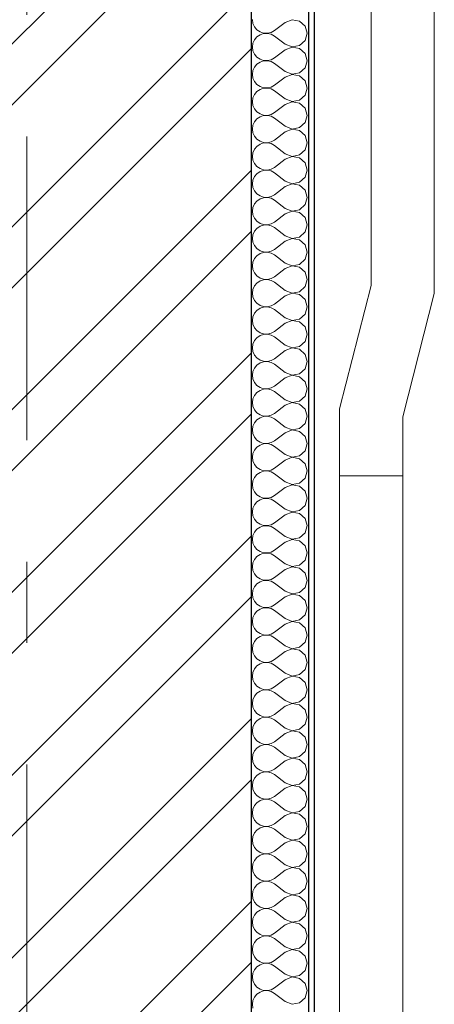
# Model space of a CAD drawing. Header units: millimetres. Extents: x -28821 to 130709, y -7627 to 10914.
# Tile 102 of 111: x 116243 to 116964, y 6189 to 7903. Entities that reach past the tile are written whole.
import ezdxf
from ezdxf.enums import TextEntityAlignment as Align

# ---------------------------------------------------------------- set-up
doc = ezdxf.new("R2010")
doc.units = ezdxf.units.MM
doc.header["$MEASUREMENT"] = 0
doc.set_wipeout_variables(frame=1)
doc.linetypes.add('Wipeout_Contour', pattern=[1000, 0, -1000])
doc.linetypes.add('Штрих-Штриховая', pattern=[1093.611073, 529.166651, -211.666656, 141.111112, -211.666656])
for name, color, linetype in [('Конструктив - Стены Несущие', 7, 'Continuous'), ('Новый_1 ВОДОСТОК', 7, 'Continuous'), ('Элемент Модели - Оси', 7, 'Continuous')]:
    doc.layers.add(name, color=color, linetype=linetype)
for name, color, linetype, lineweight in [('Конструктив - Стены Несущие_Ном._пера__101', 253, 'Continuous', 5), ('Конструктив - Стены Несущие_Ном._пера__21', 7, 'Continuous', 30), ('Новый_1 ВОДОСТОК_Ном._пера__141', 7, 'Continuous', 20), ('Элемент Модели - Оси_Ном._пера__1', 7, 'Continuous', 15), ('Элемент Модели - Оси_Ном._пера__2', 8, 'Continuous', 15)]:
    doc.layers.add(name, color=color, linetype=linetype, lineweight=lineweight)
doc.styles.add('СГЕНЕРИР_СТИЛЬ_1', font='arial.ttf')

# ---------------------------------------------------------------- blocks, each defined once
blk = doc.blocks.new('Элемент Разреза_553_3', base_point=(90931, -2906.4))
at = {"layer": 'Новый_1 ВОДОСТОК_Ном._пера__141', "color": 7, "linetype": 'Continuous', "lineweight": 20}
for p, q in [((116854.1, 8023.6), (116854.1, 7440.3)), ((116964.1, 8023.6), (116964.1, 7426.5)), ((116854.1, 7440.3), (116799.1, 7225.7)), ((116964.1, 7426.5), (116909.1, 7211.9)), ((116799.1, 7225.7), (116799.1, 7108.8)), ((116909.1, 7211.9), (116909.1, 7108.8)), ((116799.1, 7108.8), (116799.1, -2606.7)), ((116799.1, 7108.8), (116803.3, 7108.8)), ((116803.3, 7108.8), (116815.2, 7108.8)), ((116815.2, 7108.8), (116833.1, 7108.8)), ((116833.1, 7108.8), (116854.1, 7108.8)), ((116854.1, 7108.8), (116875.2, 7108.8)), ((116875.2, 7108.8), (116893, 7108.8)), ((116893, 7108.8), (116904.9, 7108.8)), ((116904.9, 7108.8), (116909.1, 7108.8)), ((116909.1, 7108.8), (116909.1, 5523.3))]:
    blk.add_line(p, q, dxfattribs=at)
blk = doc.blocks.new('*X661', base_point=(90931, -2906.4))
at = {"layer": 'Конструктив - Стены Несущие_Ном._пера__101', "color": 253, "linetype": 'Continuous', "lineweight": 5}
for p, q in [((116647.7, 7903.2), (116648.6, 7896.7)), ((116717, 7903.1), (116704.8, 7898.4)), ((116729.8, 7900.7), (116717, 7903.1)), ((116648.6, 7896.7), (116651.3, 7890.6)), ((116651.3, 7890.6), (116655.5, 7885.6)), ((116704.8, 7898.4), (116685.8, 7884.1)), ((116739.4, 7891.9), (116729.8, 7900.7)), ((116742.9, 7879.4), (116739.4, 7891.9)), ((116655.5, 7873.1), (116651.3, 7868.1)), ((116655.5, 7885.6), (116660.9, 7881.9)), ((116660.9, 7876.8), (116655.5, 7873.1)), ((116660.9, 7881.9), (116667.1, 7879.8)), ((116667.1, 7878.9), (116660.9, 7876.8)), ((116667.1, 7879.8), (116673.7, 7879.5)), ((116673.7, 7879.3), (116667.1, 7878.9)), ((116673.7, 7879.5), (116680, 7880.9)), ((116680, 7877.8), (116673.7, 7879.3)), ((116680, 7880.9), (116685.8, 7884.1)), ((116685.8, 7874.6), (116680, 7877.8)), ((116704.8, 7860.3), (116685.8, 7874.6)), ((116739.4, 7866.8), (116742.9, 7879.4)), ((116648.6, 7862.1), (116647.7, 7855.5)), ((116647.7, 7855.5), (116648.6, 7849)), ((116651.3, 7868.1), (116648.6, 7862.1)), ((116704.8, 7860.3), (116717, 7855.6)), ((116717, 7855.5), (116704.8, 7850.8)), ((116717, 7855.6), (116729.8, 7858.1)), ((116729.8, 7853), (116717, 7855.5)), ((116729.8, 7858.1), (116739.4, 7866.8)), ((116739.4, 7844.3), (116729.8, 7853)), ((116648.6, 7849), (116651.3, 7843)), ((116651.3, 7843), (116655.5, 7838)), ((116655.5, 7838), (116660.9, 7834.3)), ((116680, 7833.3), (116685.8, 7836.5)), ((116704.8, 7850.8), (116685.8, 7836.5)), ((116742.9, 7831.7), (116739.4, 7844.3)), ((116651.3, 7820.4), (116648.6, 7814.4)), ((116655.5, 7825.5), (116651.3, 7820.4)), ((116660.9, 7829.2), (116655.5, 7825.5)), ((116660.9, 7834.3), (116667.1, 7832.2)), ((116667.1, 7831.3), (116660.9, 7829.2)), ((116667.1, 7832.2), (116673.7, 7831.8)), ((116673.7, 7831.6), (116667.1, 7831.3)), ((116673.7, 7831.8), (116680, 7833.3)), ((116680, 7830.2), (116673.7, 7831.6)), ((116685.8, 7827), (116680, 7830.2)), ((116704.8, 7812.7), (116685.8, 7827)), ((116729.8, 7810.4), (116739.4, 7819.2)), ((116739.4, 7819.2), (116742.9, 7831.7)), ((116648.6, 7814.4), (116647.7, 7807.9)), ((116647.7, 7807.9), (116648.6, 7801.4)), ((116648.6, 7801.4), (116651.3, 7795.4)), ((116704.8, 7803.2), (116685.8, 7788.9)), ((116704.8, 7812.7), (116717, 7808)), ((116717, 7807.8), (116704.8, 7803.2)), ((116717, 7808), (116729.8, 7810.4)), ((116729.8, 7805.4), (116717, 7807.8)), ((116739.4, 7796.6), (116729.8, 7805.4)), ((116651.3, 7795.4), (116655.5, 7790.4)), ((116655.5, 7790.4), (116660.9, 7786.6)), ((116660.9, 7786.6), (116667.1, 7784.5)), ((116667.1, 7783.7), (116660.9, 7781.6)), ((116667.1, 7784.5), (116673.7, 7784.2)), ((116673.7, 7784), (116667.1, 7783.7)), ((116673.7, 7784.2), (116680, 7785.7)), ((116680, 7782.5), (116673.7, 7784)), ((116680, 7785.7), (116685.8, 7788.9)), ((116742.9, 7784.1), (116739.4, 7796.6)), ((116739.4, 7771.6), (116742.9, 7784.1)), ((116648.6, 7766.8), (116647.7, 7760.3)), ((116651.3, 7772.8), (116648.6, 7766.8)), ((116655.5, 7777.9), (116651.3, 7772.8)), ((116660.9, 7781.6), (116655.5, 7777.9)), ((116685.8, 7779.4), (116680, 7782.5)), ((116704.8, 7765.1), (116685.8, 7779.4)), ((116729.8, 7762.8), (116739.4, 7771.6)), ((116647.7, 7760.3), (116648.6, 7753.8)), ((116648.6, 7753.8), (116651.3, 7747.8)), ((116704.8, 7755.5), (116685.8, 7741.3)), ((116704.8, 7765.1), (116717, 7760.4)), ((116717, 7760.2), (116704.8, 7755.5)), ((116717, 7760.4), (116729.8, 7762.8)), ((116729.8, 7757.8), (116717, 7760.2)), ((116739.4, 7749), (116729.8, 7757.8)), ((116742.9, 7736.5), (116739.4, 7749)), ((116651.3, 7747.8), (116655.5, 7742.7)), ((116655.5, 7742.7), (116660.9, 7739)), ((116660.9, 7734), (116655.5, 7730.3)), ((116660.9, 7739), (116667.1, 7736.9)), ((116667.1, 7736.1), (116660.9, 7734)), ((116667.1, 7736.9), (116673.7, 7736.6)), ((116673.7, 7736.4), (116667.1, 7736.1)), ((116673.7, 7736.6), (116680, 7738.1)), ((116680, 7734.9), (116673.7, 7736.4)), ((116680, 7738.1), (116685.8, 7741.3)), ((116685.8, 7731.7), (116680, 7734.9)), ((116704.8, 7717.5), (116685.8, 7731.7)), ((116739.4, 7724), (116742.9, 7736.5)), ((116648.6, 7719.2), (116647.7, 7712.7)), ((116651.3, 7725.2), (116648.6, 7719.2)), ((116655.5, 7730.3), (116651.3, 7725.2)), ((116704.8, 7717.5), (116717, 7712.8)), ((116717, 7712.8), (116729.8, 7715.2)), ((116729.8, 7715.2), (116739.4, 7724)), ((116647.7, 7712.7), (116648.6, 7706.2)), ((116648.6, 7706.2), (116651.3, 7700.2)), ((116651.3, 7700.2), (116655.5, 7695.1)), ((116704.8, 7707.9), (116685.8, 7693.6)), ((116717, 7712.6), (116704.8, 7707.9)), ((116729.8, 7710.2), (116717, 7712.6)), ((116739.4, 7701.4), (116729.8, 7710.2)), ((116742.9, 7688.9), (116739.4, 7701.4)), ((116655.5, 7682.6), (116651.3, 7677.6)), ((116655.5, 7695.1), (116660.9, 7691.4)), ((116660.9, 7686.4), (116655.5, 7682.6)), ((116660.9, 7691.4), (116667.1, 7689.3)), ((116667.1, 7688.5), (116660.9, 7686.4)), ((116667.1, 7689.3), (116673.7, 7689)), ((116673.7, 7688.8), (116667.1, 7688.5)), ((116673.7, 7689), (116680, 7690.5)), ((116680, 7687.3), (116673.7, 7688.8)), ((116680, 7690.5), (116685.8, 7693.6)), ((116685.8, 7684.1), (116680, 7687.3)), ((116704.8, 7669.8), (116685.8, 7684.1)), ((116739.4, 7676.4), (116742.9, 7688.9)), ((116648.6, 7671.6), (116647.7, 7665.1)), ((116647.7, 7665.1), (116648.6, 7658.6)), ((116651.3, 7677.6), (116648.6, 7671.6)), ((116704.8, 7669.8), (116717, 7665.2)), ((116717, 7665), (116704.8, 7660.3)), ((116717, 7665.2), (116729.8, 7667.6)), ((116729.8, 7662.6), (116717, 7665)), ((116729.8, 7667.6), (116739.4, 7676.4)), ((116648.6, 7658.6), (116651.3, 7652.6)), ((116651.3, 7652.6), (116655.5, 7647.5)), ((116655.5, 7647.5), (116660.9, 7643.8)), ((116680, 7642.8), (116685.8, 7646)), ((116704.8, 7660.3), (116685.8, 7646)), ((116739.4, 7653.8), (116729.8, 7662.6)), ((116742.9, 7641.3), (116739.4, 7653.8)), ((116651.3, 7630), (116648.6, 7624)), ((116655.5, 7635), (116651.3, 7630)), ((116660.9, 7638.7), (116655.5, 7635)), ((116660.9, 7643.8), (116667.1, 7641.7)), ((116667.1, 7640.8), (116660.9, 7638.7)), ((116667.1, 7641.7), (116673.7, 7641.4)), ((116673.7, 7641.2), (116667.1, 7640.8)), ((116673.7, 7641.4), (116680, 7642.8)), ((116680, 7639.7), (116673.7, 7641.2)), ((116685.8, 7636.5), (116680, 7639.7)), ((116704.8, 7622.2), (116685.8, 7636.5)), ((116729.8, 7620), (116739.4, 7628.7)), ((116739.4, 7628.7), (116742.9, 7641.3)), ((116648.6, 7624), (116647.7, 7617.5)), ((116647.7, 7617.5), (116648.6, 7610.9)), ((116704.8, 7612.7), (116685.8, 7598.4)), ((116704.8, 7622.2), (116717, 7617.5)), ((116717, 7617.4), (116704.8, 7612.7)), ((116717, 7617.5), (116729.8, 7620)), ((116729.8, 7614.9), (116717, 7617.4)), ((116739.4, 7606.2), (116729.8, 7614.9)), ((116648.6, 7610.9), (116651.3, 7604.9)), ((116651.3, 7604.9), (116655.5, 7599.9)), ((116655.5, 7599.9), (116660.9, 7596.2)), ((116660.9, 7596.2), (116667.1, 7594.1)), ((116673.7, 7593.7), (116680, 7595.2)), ((116680, 7595.2), (116685.8, 7598.4)), ((116742.9, 7593.6), (116739.4, 7606.2)), ((116651.3, 7582.4), (116648.6, 7576.3)), ((116655.5, 7587.4), (116651.3, 7582.4)), ((116660.9, 7591.1), (116655.5, 7587.4)), ((116667.1, 7593.2), (116660.9, 7591.1)), ((116667.1, 7594.1), (116673.7, 7593.7)), ((116673.7, 7593.5), (116667.1, 7593.2)), ((116680, 7592.1), (116673.7, 7593.5)), ((116685.8, 7588.9), (116680, 7592.1)), ((116704.8, 7574.6), (116685.8, 7588.9)), ((116729.8, 7572.3), (116739.4, 7581.1)), ((116739.4, 7581.1), (116742.9, 7593.6)), ((116648.6, 7576.3), (116647.7, 7569.8)), ((116647.7, 7569.8), (116648.6, 7563.3)), ((116648.6, 7563.3), (116651.3, 7557.3)), ((116704.8, 7565.1), (116685.8, 7550.8)), ((116704.8, 7574.6), (116717, 7569.9)), ((116717, 7569.7), (116704.8, 7565.1)), ((116717, 7569.9), (116729.8, 7572.3)), ((116729.8, 7567.3), (116717, 7569.7)), ((116739.4, 7558.5), (116729.8, 7567.3)), ((116651.3, 7557.3), (116655.5, 7552.3)), ((116655.5, 7552.3), (116660.9, 7548.5)), ((116660.9, 7543.5), (116655.5, 7539.8)), ((116660.9, 7548.5), (116667.1, 7546.4)), ((116667.1, 7545.6), (116660.9, 7543.5)), ((116667.1, 7546.4), (116673.7, 7546.1)), ((116673.7, 7545.9), (116667.1, 7545.6)), ((116673.7, 7546.1), (116680, 7547.6)), ((116680, 7544.4), (116673.7, 7545.9)), ((116680, 7547.6), (116685.8, 7550.8)), ((116685.8, 7541.3), (116680, 7544.4)), ((116742.9, 7546), (116739.4, 7558.5)), ((116739.4, 7533.5), (116742.9, 7546)), ((116648.6, 7528.7), (116647.7, 7522.2)), ((116651.3, 7534.7), (116648.6, 7528.7)), ((116655.5, 7539.8), (116651.3, 7534.7)), ((116704.8, 7527), (116685.8, 7541.3)), ((116704.8, 7527), (116717, 7522.3)), ((116729.8, 7524.7), (116739.4, 7533.5)), ((116647.7, 7522.2), (116648.6, 7515.7)), ((116648.6, 7515.7), (116651.3, 7509.7)), ((116651.3, 7509.7), (116655.5, 7504.6)), ((116704.8, 7517.5), (116685.8, 7503.2)), ((116717, 7522.1), (116704.8, 7517.5)), ((116717, 7522.3), (116729.8, 7524.7)), ((116729.8, 7519.7), (116717, 7522.1)), ((116739.4, 7510.9), (116729.8, 7519.7)), ((116742.9, 7498.4), (116739.4, 7510.9)), ((116655.5, 7492.2), (116651.3, 7487.1)), ((116655.5, 7504.6), (116660.9, 7500.9)), ((116660.9, 7495.9), (116655.5, 7492.2)), ((116660.9, 7500.9), (116667.1, 7498.8)), ((116667.1, 7498), (116660.9, 7495.9)), ((116667.1, 7498.8), (116673.7, 7498.5)), ((116673.7, 7498.3), (116667.1, 7498)), ((116673.7, 7498.5), (116680, 7500)), ((116680, 7496.8), (116673.7, 7498.3)), ((116680, 7500), (116685.8, 7503.2)), ((116685.8, 7493.6), (116680, 7496.8)), ((116704.8, 7479.4), (116685.8, 7493.6)), ((116739.4, 7485.9), (116742.9, 7498.4)), ((116648.6, 7481.1), (116647.7, 7474.6)), ((116647.7, 7474.6), (116648.6, 7468.1)), ((116651.3, 7487.1), (116648.6, 7481.1)), ((116704.8, 7479.4), (116717, 7474.7)), ((116717, 7474.5), (116704.8, 7469.8)), ((116717, 7474.7), (116729.8, 7477.1)), ((116729.8, 7472.1), (116717, 7474.5)), ((116729.8, 7477.1), (116739.4, 7485.9)), ((116648.6, 7468.1), (116651.3, 7462.1)), ((116651.3, 7462.1), (116655.5, 7457)), ((116704.8, 7469.8), (116685.8, 7455.5)), ((116739.4, 7463.3), (116729.8, 7472.1)), ((116742.9, 7450.8), (116739.4, 7463.3)), ((116655.5, 7444.6), (116651.3, 7439.5)), ((116655.5, 7457), (116660.9, 7453.3)), ((116660.9, 7448.3), (116655.5, 7444.6)), ((116660.9, 7453.3), (116667.1, 7451.2)), ((116667.1, 7450.4), (116660.9, 7448.3)), ((116667.1, 7451.2), (116673.7, 7450.9)), ((116673.7, 7450.7), (116667.1, 7450.4)), ((116673.7, 7450.9), (116680, 7452.4)), ((116680, 7449.2), (116673.7, 7450.7)), ((116680, 7452.4), (116685.8, 7455.5)), ((116685.8, 7446), (116680, 7449.2)), ((116704.8, 7431.7), (116685.8, 7446)), ((116739.4, 7438.3), (116742.9, 7450.8)), ((116648.6, 7433.5), (116647.7, 7427)), ((116647.7, 7427), (116648.6, 7420.5)), ((116651.3, 7439.5), (116648.6, 7433.5)), ((116704.8, 7431.7), (116717, 7427.1)), ((116717, 7426.9), (116704.8, 7422.2)), ((116717, 7427.1), (116729.8, 7429.5)), ((116729.8, 7424.5), (116717, 7426.9)), ((116729.8, 7429.5), (116739.4, 7438.3)), ((116739.4, 7415.7), (116729.8, 7424.5)), ((116648.6, 7420.5), (116651.3, 7414.5)), ((116651.3, 7414.5), (116655.5, 7409.4)), ((116655.5, 7409.4), (116660.9, 7405.7)), ((116680, 7404.8), (116685.8, 7407.9)), ((116704.8, 7422.2), (116685.8, 7407.9)), ((116742.9, 7403.2), (116739.4, 7415.7)), ((116651.3, 7391.9), (116648.6, 7385.9)), ((116655.5, 7396.9), (116651.3, 7391.9)), ((116660.9, 7400.7), (116655.5, 7396.9)), ((116660.9, 7405.7), (116667.1, 7403.6)), ((116667.1, 7402.8), (116660.9, 7400.7)), ((116667.1, 7403.6), (116673.7, 7403.3)), ((116673.7, 7403.1), (116667.1, 7402.8)), ((116673.7, 7403.3), (116680, 7404.8)), ((116680, 7401.6), (116673.7, 7403.1)), ((116685.8, 7398.4), (116680, 7401.6)), ((116704.8, 7384.1), (116685.8, 7398.4)), ((116729.8, 7381.9), (116739.4, 7390.6)), ((116739.4, 7390.6), (116742.9, 7403.2)), ((116648.6, 7385.9), (116647.7, 7379.4)), ((116647.7, 7379.4), (116648.6, 7372.9)), ((116648.6, 7372.9), (116651.3, 7366.8)), ((116704.8, 7374.6), (116685.8, 7360.3)), ((116704.8, 7384.1), (116717, 7379.5)), ((116717, 7379.3), (116704.8, 7374.6)), ((116717, 7379.5), (116729.8, 7381.9)), ((116729.8, 7376.8), (116717, 7379.3)), ((116739.4, 7368.1), (116729.8, 7376.8)), ((116651.3, 7366.8), (116655.5, 7361.8)), ((116655.5, 7361.8), (116660.9, 7358.1)), ((116660.9, 7358.1), (116667.1, 7356)), ((116667.1, 7355.1), (116660.9, 7353)), ((116667.1, 7356), (116673.7, 7355.6)), ((116673.7, 7355.5), (116667.1, 7355.1)), ((116673.7, 7355.6), (116680, 7357.1)), ((116680, 7354), (116673.7, 7355.5)), ((116680, 7357.1), (116685.8, 7360.3)), ((116742.9, 7355.5), (116739.4, 7368.1)), ((116739.4, 7343), (116742.9, 7355.5)), ((116648.6, 7338.2), (116647.7, 7331.7)), ((116651.3, 7344.3), (116648.6, 7338.2)), ((116655.5, 7349.3), (116651.3, 7344.3)), ((116660.9, 7353), (116655.5, 7349.3)), ((116685.8, 7350.8), (116680, 7354)), ((116704.8, 7336.5), (116685.8, 7350.8)), ((116729.8, 7334.3), (116739.4, 7343)), ((116647.7, 7331.7), (116648.6, 7325.2)), ((116648.6, 7325.2), (116651.3, 7319.2)), ((116704.8, 7327), (116685.8, 7312.7)), ((116704.8, 7336.5), (116717, 7331.8)), ((116717, 7331.6), (116704.8, 7327)), ((116717, 7331.8), (116729.8, 7334.3)), ((116729.8, 7329.2), (116717, 7331.6)), ((116739.4, 7320.4), (116729.8, 7329.2)), ((116742.9, 7307.9), (116739.4, 7320.4)), ((116651.3, 7319.2), (116655.5, 7314.2)), ((116655.5, 7314.2), (116660.9, 7310.4)), ((116660.9, 7305.4), (116655.5, 7301.7)), ((116660.9, 7310.4), (116667.1, 7308.3)), ((116667.1, 7307.5), (116660.9, 7305.4)), ((116667.1, 7308.3), (116673.7, 7308)), ((116673.7, 7307.8), (116667.1, 7307.5)), ((116673.7, 7308), (116680, 7309.5)), ((116680, 7306.3), (116673.7, 7307.8)), ((116680, 7309.5), (116685.8, 7312.7)), ((116685.8, 7303.2), (116680, 7306.3)), ((116704.8, 7288.9), (116685.8, 7303.2)), ((116739.4, 7295.4), (116742.9, 7307.9)), ((116648.6, 7290.6), (116647.7, 7284.1)), ((116651.3, 7296.6), (116648.6, 7290.6)), ((116655.5, 7301.7), (116651.3, 7296.6)), ((116704.8, 7288.9), (116717, 7284.2)), ((116717, 7284.2), (116729.8, 7286.6)), ((116729.8, 7286.6), (116739.4, 7295.4)), ((116647.7, 7284.1), (116648.6, 7277.6)), ((116648.6, 7277.6), (116651.3, 7271.6)), ((116651.3, 7271.6), (116655.5, 7266.5)), ((116704.8, 7279.4), (116685.8, 7265.1)), ((116717, 7284), (116704.8, 7279.4)), ((116729.8, 7281.6), (116717, 7284)), ((116739.4, 7272.8), (116729.8, 7281.6)), ((116742.9, 7260.3), (116739.4, 7272.8)), ((116655.5, 7254.1), (116651.3, 7249)), ((116655.5, 7266.5), (116660.9, 7262.8)), ((116660.9, 7257.8), (116655.5, 7254.1)), ((116660.9, 7262.8), (116667.1, 7260.7)), ((116667.1, 7259.9), (116660.9, 7257.8)), ((116667.1, 7260.7), (116673.7, 7260.4)), ((116673.7, 7260.2), (116667.1, 7259.9)), ((116673.7, 7260.4), (116680, 7261.9)), ((116680, 7258.7), (116673.7, 7260.2)), ((116680, 7261.9), (116685.8, 7265.1)), ((116685.8, 7255.5), (116680, 7258.7)), ((116704.8, 7241.3), (116685.8, 7255.5)), ((116739.4, 7247.8), (116742.9, 7260.3)), ((116648.6, 7243), (116647.7, 7236.5)), ((116647.7, 7236.5), (116648.6, 7230)), ((116651.3, 7249), (116648.6, 7243)), ((116704.8, 7241.3), (116717, 7236.6)), ((116717, 7236.4), (116704.8, 7231.7)), ((116717, 7236.6), (116729.8, 7239)), ((116729.8, 7234), (116717, 7236.4)), ((116729.8, 7239), (116739.4, 7247.8)), ((116648.6, 7230), (116651.3, 7224)), ((116651.3, 7224), (116655.5, 7218.9)), ((116655.5, 7218.9), (116660.9, 7215.2)), ((116680, 7214.3), (116685.8, 7217.5)), ((116704.8, 7231.7), (116685.8, 7217.5)), ((116739.4, 7225.2), (116729.8, 7234)), ((116742.9, 7212.7), (116739.4, 7225.2)), ((116651.3, 7201.4), (116648.6, 7195.4)), ((116655.5, 7206.5), (116651.3, 7201.4)), ((116660.9, 7210.2), (116655.5, 7206.5)), ((116660.9, 7215.2), (116667.1, 7213.1)), ((116667.1, 7212.3), (116660.9, 7210.2)), ((116667.1, 7213.1), (116673.7, 7212.8)), ((116673.7, 7212.6), (116667.1, 7212.3)), ((116673.7, 7212.8), (116680, 7214.3)), ((116680, 7211.1), (116673.7, 7212.6)), ((116685.8, 7207.9), (116680, 7211.1)), ((116704.8, 7193.6), (116685.8, 7207.9)), ((116729.8, 7191.4), (116739.4, 7200.2)), ((116739.4, 7200.2), (116742.9, 7212.7)), ((116648.6, 7195.4), (116647.7, 7188.9)), ((116647.7, 7188.9), (116648.6, 7182.4)), ((116704.8, 7184.1), (116685.8, 7169.8)), ((116704.8, 7193.6), (116717, 7189)), ((116717, 7188.8), (116704.8, 7184.1)), ((116717, 7189), (116729.8, 7191.4)), ((116729.8, 7186.4), (116717, 7188.8)), ((116739.4, 7177.6), (116729.8, 7186.4)), ((116648.6, 7182.4), (116651.3, 7176.4)), ((116651.3, 7176.4), (116655.5, 7171.3)), ((116655.5, 7171.3), (116660.9, 7167.6)), ((116660.9, 7167.6), (116667.1, 7165.5)), ((116673.7, 7165.2), (116680, 7166.7)), ((116680, 7166.7), (116685.8, 7169.8)), ((116742.9, 7165.1), (116739.4, 7177.6)), ((116651.3, 7153.8), (116648.6, 7147.8)), ((116655.5, 7158.8), (116651.3, 7153.8)), ((116660.9, 7162.6), (116655.5, 7158.8)), ((116667.1, 7164.7), (116660.9, 7162.6)), ((116667.1, 7165.5), (116673.7, 7165.2)), ((116673.7, 7165), (116667.1, 7164.7)), ((116680, 7163.5), (116673.7, 7165)), ((116685.8, 7160.3), (116680, 7163.5)), ((116704.8, 7146), (116685.8, 7160.3)), ((116729.8, 7143.8), (116739.4, 7152.6)), ((116739.4, 7152.6), (116742.9, 7165.1)), ((116648.6, 7147.8), (116647.7, 7141.3)), ((116647.7, 7141.3), (116648.6, 7134.8)), ((116648.6, 7134.8), (116651.3, 7128.7)), ((116704.8, 7136.5), (116685.8, 7122.2)), ((116704.8, 7146), (116717, 7141.4)), ((116717, 7141.2), (116704.8, 7136.5)), ((116717, 7141.4), (116729.8, 7143.8)), ((116729.8, 7138.7), (116717, 7141.2)), ((116739.4, 7130), (116729.8, 7138.7)), ((116651.3, 7128.7), (116655.5, 7123.7)), ((116655.5, 7123.7), (116660.9, 7120)), ((116660.9, 7114.9), (116655.5, 7111.2)), ((116660.9, 7120), (116667.1, 7117.9)), ((116667.1, 7117), (116660.9, 7114.9)), ((116667.1, 7117.9), (116673.7, 7117.5)), ((116673.7, 7117.4), (116667.1, 7117)), ((116673.7, 7117.5), (116680, 7119)), ((116680, 7115.9), (116673.7, 7117.4)), ((116680, 7119), (116685.8, 7122.2)), ((116685.8, 7112.7), (116680, 7115.9)), ((116742.9, 7117.5), (116739.4, 7130)), ((116739.4, 7104.9), (116742.9, 7117.5)), ((116648.6, 7100.1), (116647.7, 7093.6)), ((116651.3, 7106.2), (116648.6, 7100.1)), ((116655.5, 7111.2), (116651.3, 7106.2)), ((116704.8, 7098.4), (116685.8, 7112.7)), ((116704.8, 7098.4), (116717, 7093.7)), ((116729.8, 7096.2), (116739.4, 7104.9)), ((116647.7, 7093.6), (116648.6, 7087.1)), ((116648.6, 7087.1), (116651.3, 7081.1)), ((116651.3, 7081.1), (116655.5, 7076.1)), ((116704.8, 7088.9), (116685.8, 7074.6)), ((116717, 7093.5), (116704.8, 7088.9)), ((116717, 7093.7), (116729.8, 7096.2)), ((116729.8, 7091.1), (116717, 7093.5)), ((116739.4, 7082.4), (116729.8, 7091.1)), ((116742.9, 7069.8), (116739.4, 7082.4)), ((116655.5, 7063.6), (116651.3, 7058.5)), ((116655.5, 7076.1), (116660.9, 7072.3)), ((116660.9, 7067.3), (116655.5, 7063.6)), ((116660.9, 7072.3), (116667.1, 7070.2)), ((116667.1, 7069.4), (116660.9, 7067.3)), ((116667.1, 7070.2), (116673.7, 7069.9)), ((116673.7, 7069.7), (116667.1, 7069.4)), ((116673.7, 7069.9), (116680, 7071.4)), ((116680, 7068.3), (116673.7, 7069.7)), ((116680, 7071.4), (116685.8, 7074.6)), ((116685.8, 7065.1), (116680, 7068.3)), ((116704.8, 7050.8), (116685.8, 7065.1)), ((116739.4, 7057.3), (116742.9, 7069.8)), ((116648.6, 7052.5), (116647.7, 7046)), ((116647.7, 7046), (116648.6, 7039.5)), ((116651.3, 7058.5), (116648.6, 7052.5)), ((116704.8, 7050.8), (116717, 7046.1)), ((116717, 7045.9), (116704.8, 7041.3)), ((116717, 7046.1), (116729.8, 7048.5)), ((116729.8, 7043.5), (116717, 7045.9)), ((116729.8, 7048.5), (116739.4, 7057.3)), ((116648.6, 7039.5), (116651.3, 7033.5)), ((116651.3, 7033.5), (116655.5, 7028.4)), ((116704.8, 7041.3), (116685.8, 7027)), ((116739.4, 7034.7), (116729.8, 7043.5)), ((116742.9, 7022.2), (116739.4, 7034.7)), ((116655.5, 7016), (116651.3, 7010.9)), ((116655.5, 7028.4), (116660.9, 7024.7)), ((116660.9, 7019.7), (116655.5, 7016)), ((116660.9, 7024.7), (116667.1, 7022.6)), ((116667.1, 7021.8), (116660.9, 7019.7)), ((116667.1, 7022.6), (116673.7, 7022.3)), ((116673.7, 7022.1), (116667.1, 7021.8)), ((116673.7, 7022.3), (116680, 7023.8)), ((116680, 7020.6), (116673.7, 7022.1)), ((116680, 7023.8), (116685.8, 7027)), ((116685.8, 7017.5), (116680, 7020.6)), ((116704.8, 7003.2), (116685.8, 7017.5)), ((116739.4, 7009.7), (116742.9, 7022.2)), ((116648.6, 7004.9), (116647.7, 6998.4)), ((116647.7, 6998.4), (116648.6, 6991.9)), ((116651.3, 7010.9), (116648.6, 7004.9)), ((116704.8, 7003.2), (116717, 6998.5)), ((116717, 6998.3), (116704.8, 6993.6)), ((116717, 6998.5), (116729.8, 7000.9)), ((116729.8, 6995.9), (116717, 6998.3)), ((116729.8, 7000.9), (116739.4, 7009.7)), ((116739.4, 6987.1), (116729.8, 6995.9)), ((116648.6, 6991.9), (116651.3, 6985.9)), ((116651.3, 6985.9), (116655.5, 6980.8)), ((116655.5, 6980.8), (116660.9, 6977.1)), ((116680, 6976.2), (116685.8, 6979.4)), ((116704.8, 6993.6), (116685.8, 6979.4)), ((116742.9, 6974.6), (116739.4, 6987.1)), ((116651.3, 6963.3), (116648.6, 6957.3)), ((116655.5, 6968.4), (116651.3, 6963.3)), ((116660.9, 6972.1), (116655.5, 6968.4)), ((116660.9, 6977.1), (116667.1, 6975)), ((116667.1, 6974.2), (116660.9, 6972.1)), ((116667.1, 6975), (116673.7, 6974.7)), ((116673.7, 6974.5), (116667.1, 6974.2)), ((116673.7, 6974.7), (116680, 6976.2)), ((116680, 6973), (116673.7, 6974.5)), ((116685.8, 6969.8), (116680, 6973)), ((116704.8, 6955.5), (116685.8, 6969.8)), ((116729.8, 6953.3), (116739.4, 6962.1)), ((116739.4, 6962.1), (116742.9, 6974.6)), ((116648.6, 6957.3), (116647.7, 6950.8)), ((116647.7, 6950.8), (116648.6, 6944.3)), ((116648.6, 6944.3), (116651.3, 6938.3)), ((116704.8, 6946), (116685.8, 6931.7)), ((116704.8, 6955.5), (116717, 6950.9)), ((116717, 6950.7), (116704.8, 6946)), ((116717, 6950.9), (116729.8, 6953.3)), ((116729.8, 6948.3), (116717, 6950.7)), ((116739.4, 6939.5), (116729.8, 6948.3)), ((116651.3, 6938.3), (116655.5, 6933.2)), ((116655.5, 6933.2), (116660.9, 6929.5)), ((116660.9, 6929.5), (116667.1, 6927.4)), ((116667.1, 6926.6), (116660.9, 6924.5)), ((116667.1, 6927.4), (116673.7, 6927.1)), ((116673.7, 6926.9), (116667.1, 6926.6)), ((116673.7, 6927.1), (116680, 6928.6)), ((116680, 6925.4), (116673.7, 6926.9)), ((116680, 6928.6), (116685.8, 6931.7)), ((116742.9, 6927), (116739.4, 6939.5)), ((116739.4, 6914.5), (116742.9, 6927)), ((116648.6, 6909.7), (116647.7, 6903.2)), ((116651.3, 6915.7), (116648.6, 6909.7)), ((116655.5, 6920.7), (116651.3, 6915.7)), ((116660.9, 6924.5), (116655.5, 6920.7)), ((116685.8, 6922.2), (116680, 6925.4)), ((116704.8, 6907.9), (116685.8, 6922.2)), ((116729.8, 6905.7), (116739.4, 6914.5)), ((116647.7, 6903.2), (116648.6, 6896.7)), ((116648.6, 6896.7), (116651.3, 6890.6)), ((116704.8, 6898.4), (116685.8, 6884.1)), ((116704.8, 6907.9), (116717, 6903.3)), ((116717, 6903.1), (116704.8, 6898.4)), ((116717, 6903.3), (116729.8, 6905.7)), ((116729.8, 6900.7), (116717, 6903.1)), ((116739.4, 6891.9), (116729.8, 6900.7)), ((116742.9, 6879.4), (116739.4, 6891.9)), ((116651.3, 6890.6), (116655.5, 6885.6)), ((116655.5, 6885.6), (116660.9, 6881.9)), ((116660.9, 6876.8), (116655.5, 6873.1)), ((116660.9, 6881.9), (116667.1, 6879.8)), ((116667.1, 6878.9), (116660.9, 6876.8)), ((116667.1, 6879.8), (116673.7, 6879.5)), ((116673.7, 6879.3), (116667.1, 6878.9)), ((116673.7, 6879.5), (116680, 6880.9)), ((116680, 6877.8), (116673.7, 6879.3)), ((116680, 6880.9), (116685.8, 6884.1)), ((116685.8, 6874.6), (116680, 6877.8)), ((116704.8, 6860.3), (116685.8, 6874.6)), ((116739.4, 6866.8), (116742.9, 6879.4)), ((116648.6, 6862.1), (116647.7, 6855.5)), ((116651.3, 6868.1), (116648.6, 6862.1)), ((116655.5, 6873.1), (116651.3, 6868.1)), ((116704.8, 6860.3), (116717, 6855.6)), ((116717, 6855.6), (116729.8, 6858.1)), ((116729.8, 6858.1), (116739.4, 6866.8)), ((116647.7, 6855.5), (116648.6, 6849)), ((116648.6, 6849), (116651.3, 6843)), ((116651.3, 6843), (116655.5, 6838)), ((116704.8, 6850.8), (116685.8, 6836.5)), ((116717, 6855.5), (116704.8, 6850.8)), ((116729.8, 6853), (116717, 6855.5)), ((116739.4, 6844.3), (116729.8, 6853)), ((116742.9, 6831.7), (116739.4, 6844.3)), ((116655.5, 6825.5), (116651.3, 6820.4)), ((116655.5, 6838), (116660.9, 6834.3)), ((116660.9, 6829.2), (116655.5, 6825.5)), ((116660.9, 6834.3), (116667.1, 6832.2)), ((116667.1, 6831.3), (116660.9, 6829.2)), ((116667.1, 6832.2), (116673.7, 6831.8)), ((116673.7, 6831.6), (116667.1, 6831.3)), ((116673.7, 6831.8), (116680, 6833.3)), ((116680, 6830.2), (116673.7, 6831.6)), ((116680, 6833.3), (116685.8, 6836.5)), ((116685.8, 6827), (116680, 6830.2)), ((116704.8, 6812.7), (116685.8, 6827)), ((116739.4, 6819.2), (116742.9, 6831.7)), ((116648.6, 6814.4), (116647.7, 6807.9)), ((116647.7, 6807.9), (116648.6, 6801.4)), ((116651.3, 6820.4), (116648.6, 6814.4)), ((116704.8, 6812.7), (116717, 6808)), ((116717, 6807.8), (116704.8, 6803.2)), ((116717, 6808), (116729.8, 6810.4)), ((116729.8, 6805.4), (116717, 6807.8)), ((116729.8, 6810.4), (116739.4, 6819.2)), ((116648.6, 6801.4), (116651.3, 6795.4)), ((116651.3, 6795.4), (116655.5, 6790.4)), ((116655.5, 6790.4), (116660.9, 6786.6)), ((116680, 6785.7), (116685.8, 6788.9)), ((116704.8, 6803.2), (116685.8, 6788.9)), ((116739.4, 6796.6), (116729.8, 6805.4)), ((116742.9, 6784.1), (116739.4, 6796.6)), ((116651.3, 6772.8), (116648.6, 6766.8)), ((116655.5, 6777.9), (116651.3, 6772.8)), ((116660.9, 6781.6), (116655.5, 6777.9)), ((116660.9, 6786.6), (116667.1, 6784.5)), ((116667.1, 6783.7), (116660.9, 6781.6)), ((116667.1, 6784.5), (116673.7, 6784.2)), ((116673.7, 6784), (116667.1, 6783.7)), ((116673.7, 6784.2), (116680, 6785.7)), ((116680, 6782.5), (116673.7, 6784)), ((116685.8, 6779.4), (116680, 6782.5)), ((116704.8, 6765.1), (116685.8, 6779.4)), ((116729.8, 6762.8), (116739.4, 6771.6)), ((116739.4, 6771.6), (116742.9, 6784.1)), ((116648.6, 6766.8), (116647.7, 6760.3)), ((116647.7, 6760.3), (116648.6, 6753.8)), ((116704.8, 6755.5), (116685.8, 6741.3)), ((116704.8, 6765.1), (116717, 6760.4)), ((116717, 6760.2), (116704.8, 6755.5)), ((116717, 6760.4), (116729.8, 6762.8)), ((116729.8, 6757.8), (116717, 6760.2)), ((116739.4, 6749), (116729.8, 6757.8)), ((116648.6, 6753.8), (116651.3, 6747.8)), ((116651.3, 6747.8), (116655.5, 6742.7)), ((116655.5, 6742.7), (116660.9, 6739)), ((116660.9, 6739), (116667.1, 6736.9)), ((116673.7, 6736.6), (116680, 6738.1)), ((116680, 6738.1), (116685.8, 6741.3)), ((116742.9, 6736.5), (116739.4, 6749)), ((116651.3, 6725.2), (116648.6, 6719.2)), ((116655.5, 6730.3), (116651.3, 6725.2)), ((116660.9, 6734), (116655.5, 6730.3)), ((116667.1, 6736.1), (116660.9, 6734)), ((116667.1, 6736.9), (116673.7, 6736.6)), ((116673.7, 6736.4), (116667.1, 6736.1)), ((116680, 6734.9), (116673.7, 6736.4)), ((116685.8, 6731.7), (116680, 6734.9)), ((116704.8, 6717.5), (116685.8, 6731.7)), ((116729.8, 6715.2), (116739.4, 6724)), ((116739.4, 6724), (116742.9, 6736.5)), ((116648.6, 6719.2), (116647.7, 6712.7)), ((116647.7, 6712.7), (116648.6, 6706.2)), ((116648.6, 6706.2), (116651.3, 6700.2)), ((116704.8, 6707.9), (116685.8, 6693.6)), ((116704.8, 6717.5), (116717, 6712.8)), ((116717, 6712.6), (116704.8, 6707.9)), ((116717, 6712.8), (116729.8, 6715.2)), ((116729.8, 6710.2), (116717, 6712.6)), ((116739.4, 6701.4), (116729.8, 6710.2)), ((116651.3, 6700.2), (116655.5, 6695.1)), ((116655.5, 6695.1), (116660.9, 6691.4)), ((116660.9, 6686.4), (116655.5, 6682.6)), ((116660.9, 6691.4), (116667.1, 6689.3)), ((116667.1, 6688.5), (116660.9, 6686.4)), ((116667.1, 6689.3), (116673.7, 6689)), ((116673.7, 6688.8), (116667.1, 6688.5)), ((116673.7, 6689), (116680, 6690.5)), ((116680, 6687.3), (116673.7, 6688.8)), ((116680, 6690.5), (116685.8, 6693.6)), ((116685.8, 6684.1), (116680, 6687.3)), ((116742.9, 6688.9), (116739.4, 6701.4)), ((116739.4, 6676.4), (116742.9, 6688.9)), ((116648.6, 6671.6), (116647.7, 6665.1)), ((116651.3, 6677.6), (116648.6, 6671.6)), ((116655.5, 6682.6), (116651.3, 6677.6)), ((116704.8, 6669.8), (116685.8, 6684.1)), ((116704.8, 6669.8), (116717, 6665.2)), ((116729.8, 6667.6), (116739.4, 6676.4)), ((116647.7, 6665.1), (116648.6, 6658.6)), ((116648.6, 6658.6), (116651.3, 6652.6)), ((116651.3, 6652.6), (116655.5, 6647.5)), ((116704.8, 6660.3), (116685.8, 6646)), ((116717, 6665), (116704.8, 6660.3)), ((116717, 6665.2), (116729.8, 6667.6)), ((116729.8, 6662.6), (116717, 6665)), ((116739.4, 6653.8), (116729.8, 6662.6)), ((116742.9, 6641.3), (116739.4, 6653.8)), ((116655.5, 6635), (116651.3, 6630)), ((116655.5, 6647.5), (116660.9, 6643.8)), ((116660.9, 6638.7), (116655.5, 6635)), ((116660.9, 6643.8), (116667.1, 6641.7)), ((116667.1, 6640.8), (116660.9, 6638.7)), ((116667.1, 6641.7), (116673.7, 6641.4)), ((116673.7, 6641.2), (116667.1, 6640.8)), ((116673.7, 6641.4), (116680, 6642.8)), ((116680, 6639.7), (116673.7, 6641.2)), ((116680, 6642.8), (116685.8, 6646)), ((116685.8, 6636.5), (116680, 6639.7)), ((116704.8, 6622.2), (116685.8, 6636.5)), ((116739.4, 6628.7), (116742.9, 6641.3)), ((116648.6, 6624), (116647.7, 6617.5)), ((116647.7, 6617.5), (116648.6, 6610.9)), ((116651.3, 6630), (116648.6, 6624)), ((116704.8, 6622.2), (116717, 6617.5)), ((116717, 6617.4), (116704.8, 6612.7)), ((116717, 6617.5), (116729.8, 6620)), ((116729.8, 6614.9), (116717, 6617.4)), ((116729.8, 6620), (116739.4, 6628.7)), ((116648.6, 6610.9), (116651.3, 6604.9)), ((116651.3, 6604.9), (116655.5, 6599.9)), ((116704.8, 6612.7), (116685.8, 6598.4)), ((116739.4, 6606.2), (116729.8, 6614.9)), ((116742.9, 6593.6), (116739.4, 6606.2)), ((116655.5, 6587.4), (116651.3, 6582.4)), ((116655.5, 6599.9), (116660.9, 6596.2)), ((116660.9, 6591.1), (116655.5, 6587.4)), ((116660.9, 6596.2), (116667.1, 6594.1)), ((116667.1, 6593.2), (116660.9, 6591.1)), ((116667.1, 6594.1), (116673.7, 6593.7)), ((116673.7, 6593.5), (116667.1, 6593.2)), ((116673.7, 6593.7), (116680, 6595.2)), ((116680, 6592.1), (116673.7, 6593.5)), ((116680, 6595.2), (116685.8, 6598.4)), ((116685.8, 6588.9), (116680, 6592.1)), ((116704.8, 6574.6), (116685.8, 6588.9)), ((116739.4, 6581.1), (116742.9, 6593.6)), ((116648.6, 6576.3), (116647.7, 6569.8)), ((116647.7, 6569.8), (116648.6, 6563.3)), ((116651.3, 6582.4), (116648.6, 6576.3)), ((116704.8, 6574.6), (116717, 6569.9)), ((116717, 6569.7), (116704.8, 6565.1)), ((116717, 6569.9), (116729.8, 6572.3)), ((116729.8, 6567.3), (116717, 6569.7)), ((116729.8, 6572.3), (116739.4, 6581.1)), ((116739.4, 6558.5), (116729.8, 6567.3)), ((116648.6, 6563.3), (116651.3, 6557.3)), ((116651.3, 6557.3), (116655.5, 6552.3)), ((116655.5, 6552.3), (116660.9, 6548.5)), ((116680, 6547.6), (116685.8, 6550.8)), ((116704.8, 6565.1), (116685.8, 6550.8)), ((116742.9, 6546), (116739.4, 6558.5)), ((116651.3, 6534.7), (116648.6, 6528.7)), ((116655.5, 6539.8), (116651.3, 6534.7)), ((116660.9, 6543.5), (116655.5, 6539.8)), ((116660.9, 6548.5), (116667.1, 6546.4)), ((116667.1, 6545.6), (116660.9, 6543.5)), ((116667.1, 6546.4), (116673.7, 6546.1)), ((116673.7, 6545.9), (116667.1, 6545.6)), ((116673.7, 6546.1), (116680, 6547.6)), ((116680, 6544.4), (116673.7, 6545.9)), ((116685.8, 6541.3), (116680, 6544.4)), ((116704.8, 6527), (116685.8, 6541.3)), ((116729.8, 6524.7), (116739.4, 6533.5)), ((116739.4, 6533.5), (116742.9, 6546)), ((116648.6, 6528.7), (116647.7, 6522.2)), ((116647.7, 6522.2), (116648.6, 6515.7)), ((116648.6, 6515.7), (116651.3, 6509.7)), ((116704.8, 6517.5), (116685.8, 6503.2)), ((116704.8, 6527), (116717, 6522.3)), ((116717, 6522.1), (116704.8, 6517.5)), ((116717, 6522.3), (116729.8, 6524.7)), ((116729.8, 6519.7), (116717, 6522.1)), ((116739.4, 6510.9), (116729.8, 6519.7)), ((116651.3, 6509.7), (116655.5, 6504.6)), ((116655.5, 6504.6), (116660.9, 6500.9)), ((116660.9, 6500.9), (116667.1, 6498.8)), ((116667.1, 6498), (116660.9, 6495.9)), ((116667.1, 6498.8), (116673.7, 6498.5)), ((116673.7, 6498.3), (116667.1, 6498)), ((116673.7, 6498.5), (116680, 6500)), ((116680, 6496.8), (116673.7, 6498.3)), ((116680, 6500), (116685.8, 6503.2)), ((116742.9, 6498.4), (116739.4, 6510.9)), ((116739.4, 6485.9), (116742.9, 6498.4)), ((116648.6, 6481.1), (116647.7, 6474.6)), ((116651.3, 6487.1), (116648.6, 6481.1)), ((116655.5, 6492.2), (116651.3, 6487.1)), ((116660.9, 6495.9), (116655.5, 6492.2)), ((116685.8, 6493.6), (116680, 6496.8)), ((116704.8, 6479.4), (116685.8, 6493.6)), ((116729.8, 6477.1), (116739.4, 6485.9)), ((116647.7, 6474.6), (116648.6, 6468.1)), ((116648.6, 6468.1), (116651.3, 6462.1)), ((116704.8, 6469.8), (116685.8, 6455.5)), ((116704.8, 6479.4), (116717, 6474.7)), ((116717, 6474.5), (116704.8, 6469.8)), ((116717, 6474.7), (116729.8, 6477.1)), ((116729.8, 6472.1), (116717, 6474.5)), ((116739.4, 6463.3), (116729.8, 6472.1)), ((116742.9, 6450.8), (116739.4, 6463.3)), ((116651.3, 6462.1), (116655.5, 6457)), ((116655.5, 6457), (116660.9, 6453.3)), ((116660.9, 6448.3), (116655.5, 6444.6)), ((116660.9, 6453.3), (116667.1, 6451.2)), ((116667.1, 6450.4), (116660.9, 6448.3)), ((116667.1, 6451.2), (116673.7, 6450.9)), ((116673.7, 6450.7), (116667.1, 6450.4)), ((116673.7, 6450.9), (116680, 6452.4)), ((116680, 6449.2), (116673.7, 6450.7)), ((116680, 6452.4), (116685.8, 6455.5)), ((116685.8, 6446), (116680, 6449.2)), ((116704.8, 6431.7), (116685.8, 6446)), ((116739.4, 6438.3), (116742.9, 6450.8)), ((116648.6, 6433.5), (116647.7, 6427)), ((116651.3, 6439.5), (116648.6, 6433.5)), ((116655.5, 6444.6), (116651.3, 6439.5)), ((116704.8, 6431.7), (116717, 6427.1)), ((116717, 6427.1), (116729.8, 6429.5)), ((116729.8, 6429.5), (116739.4, 6438.3)), ((116647.7, 6427), (116648.6, 6420.5)), ((116648.6, 6420.5), (116651.3, 6414.5)), ((116651.3, 6414.5), (116655.5, 6409.4)), ((116704.8, 6422.2), (116685.8, 6407.9)), ((116717, 6426.9), (116704.8, 6422.2)), ((116729.8, 6424.5), (116717, 6426.9)), ((116739.4, 6415.7), (116729.8, 6424.5)), ((116742.9, 6403.2), (116739.4, 6415.7)), ((116655.5, 6396.9), (116651.3, 6391.9)), ((116655.5, 6409.4), (116660.9, 6405.7)), ((116660.9, 6400.7), (116655.5, 6396.9)), ((116660.9, 6405.7), (116667.1, 6403.6)), ((116667.1, 6402.8), (116660.9, 6400.7)), ((116667.1, 6403.6), (116673.7, 6403.3)), ((116673.7, 6403.1), (116667.1, 6402.8)), ((116673.7, 6403.3), (116680, 6404.8)), ((116680, 6401.6), (116673.7, 6403.1)), ((116680, 6404.8), (116685.8, 6407.9)), ((116685.8, 6398.4), (116680, 6401.6)), ((116704.8, 6384.1), (116685.8, 6398.4)), ((116739.4, 6390.6), (116742.9, 6403.2)), ((116648.6, 6385.9), (116647.7, 6379.4)), ((116647.7, 6379.4), (116648.6, 6372.9)), ((116651.3, 6391.9), (116648.6, 6385.9)), ((116704.8, 6384.1), (116717, 6379.5)), ((116717, 6379.3), (116704.8, 6374.6)), ((116717, 6379.5), (116729.8, 6381.9)), ((116729.8, 6376.8), (116717, 6379.3)), ((116729.8, 6381.9), (116739.4, 6390.6)), ((116648.6, 6372.9), (116651.3, 6366.8)), ((116651.3, 6366.8), (116655.5, 6361.8)), ((116655.5, 6361.8), (116660.9, 6358.1)), ((116680, 6357.1), (116685.8, 6360.3)), ((116704.8, 6374.6), (116685.8, 6360.3)), ((116739.4, 6368.1), (116729.8, 6376.8)), ((116742.9, 6355.5), (116739.4, 6368.1)), ((116651.3, 6344.3), (116648.6, 6338.2)), ((116655.5, 6349.3), (116651.3, 6344.3)), ((116660.9, 6353), (116655.5, 6349.3)), ((116660.9, 6358.1), (116667.1, 6356)), ((116667.1, 6355.1), (116660.9, 6353)), ((116667.1, 6356), (116673.7, 6355.6)), ((116673.7, 6355.5), (116667.1, 6355.1)), ((116673.7, 6355.6), (116680, 6357.1)), ((116680, 6354), (116673.7, 6355.5)), ((116685.8, 6350.8), (116680, 6354)), ((116704.8, 6336.5), (116685.8, 6350.8)), ((116729.8, 6334.3), (116739.4, 6343)), ((116739.4, 6343), (116742.9, 6355.5)), ((116648.6, 6338.2), (116647.7, 6331.7)), ((116647.7, 6331.7), (116648.6, 6325.2)), ((116704.8, 6327), (116685.8, 6312.7)), ((116704.8, 6336.5), (116717, 6331.8)), ((116717, 6331.6), (116704.8, 6327)), ((116717, 6331.8), (116729.8, 6334.3)), ((116729.8, 6329.2), (116717, 6331.6)), ((116739.4, 6320.4), (116729.8, 6329.2)), ((116648.6, 6325.2), (116651.3, 6319.2)), ((116651.3, 6319.2), (116655.5, 6314.2)), ((116655.5, 6314.2), (116660.9, 6310.4)), ((116660.9, 6310.4), (116667.1, 6308.3)), ((116673.7, 6308), (116680, 6309.5)), ((116680, 6309.5), (116685.8, 6312.7)), ((116742.9, 6307.9), (116739.4, 6320.4)), ((116651.3, 6296.6), (116648.6, 6290.6)), ((116655.5, 6301.7), (116651.3, 6296.6)), ((116660.9, 6305.4), (116655.5, 6301.7)), ((116667.1, 6307.5), (116660.9, 6305.4)), ((116667.1, 6308.3), (116673.7, 6308)), ((116673.7, 6307.8), (116667.1, 6307.5)), ((116680, 6306.3), (116673.7, 6307.8)), ((116685.8, 6303.2), (116680, 6306.3)), ((116704.8, 6288.9), (116685.8, 6303.2)), ((116729.8, 6286.6), (116739.4, 6295.4)), ((116739.4, 6295.4), (116742.9, 6307.9)), ((116648.6, 6290.6), (116647.7, 6284.1)), ((116647.7, 6284.1), (116648.6, 6277.6)), ((116648.6, 6277.6), (116651.3, 6271.6)), ((116704.8, 6279.4), (116685.8, 6265.1)), ((116704.8, 6288.9), (116717, 6284.2)), ((116717, 6284), (116704.8, 6279.4)), ((116717, 6284.2), (116729.8, 6286.6)), ((116729.8, 6281.6), (116717, 6284)), ((116739.4, 6272.8), (116729.8, 6281.6)), ((116651.3, 6271.6), (116655.5, 6266.5)), ((116655.5, 6266.5), (116660.9, 6262.8)), ((116660.9, 6257.8), (116655.5, 6254.1)), ((116660.9, 6262.8), (116667.1, 6260.7)), ((116667.1, 6259.9), (116660.9, 6257.8)), ((116667.1, 6260.7), (116673.7, 6260.4)), ((116673.7, 6260.2), (116667.1, 6259.9)), ((116673.7, 6260.4), (116680, 6261.9)), ((116680, 6258.7), (116673.7, 6260.2)), ((116680, 6261.9), (116685.8, 6265.1)), ((116685.8, 6255.5), (116680, 6258.7)), ((116742.9, 6260.3), (116739.4, 6272.8)), ((116739.4, 6247.8), (116742.9, 6260.3)), ((116648.6, 6243), (116647.7, 6236.5)), ((116651.3, 6249), (116648.6, 6243)), ((116655.5, 6254.1), (116651.3, 6249)), ((116704.8, 6241.3), (116685.8, 6255.5)), ((116704.8, 6241.3), (116717, 6236.6)), ((116729.8, 6239), (116739.4, 6247.8)), ((116647.7, 6236.5), (116648.6, 6230)), ((116648.6, 6230), (116651.3, 6224)), ((116651.3, 6224), (116655.5, 6218.9)), ((116704.8, 6231.7), (116685.8, 6217.5)), ((116717, 6236.4), (116704.8, 6231.7)), ((116717, 6236.6), (116729.8, 6239)), ((116729.8, 6234), (116717, 6236.4)), ((116739.4, 6225.2), (116729.8, 6234)), ((116742.9, 6212.7), (116739.4, 6225.2)), ((116655.5, 6206.5), (116651.3, 6201.4)), ((116655.5, 6218.9), (116660.9, 6215.2)), ((116660.9, 6210.2), (116655.5, 6206.5)), ((116660.9, 6215.2), (116667.1, 6213.1)), ((116667.1, 6212.3), (116660.9, 6210.2)), ((116667.1, 6213.1), (116673.7, 6212.8)), ((116673.7, 6212.6), (116667.1, 6212.3)), ((116673.7, 6212.8), (116680, 6214.3)), ((116680, 6211.1), (116673.7, 6212.6)), ((116680, 6214.3), (116685.8, 6217.5)), ((116685.8, 6207.9), (116680, 6211.1)), ((116704.8, 6193.6), (116685.8, 6207.9)), ((116739.4, 6200.2), (116742.9, 6212.7)), ((116648.6, 6195.4), (116647.7, 6188.9)), ((116647.7, 6188.9), (116648.6, 6182.4)), ((116651.3, 6201.4), (116648.6, 6195.4)), ((116704.8, 6193.6), (116717, 6189)), ((116717, 6189), (116729.8, 6191.4)), ((116729.8, 6191.4), (116739.4, 6200.2))]:
    blk.add_line(p, q, dxfattribs=at)
blk = doc.blocks.new('Элемент Разреза_569_3', base_point=(90931, -2906.4))
at = {"color": 254, "linetype": 'Wipeout_Contour', "lineweight": 0, "ltscale": 698598.557647}
blk.add_wipeout([(116005.3, 4643.6), (116645.3, 4643.6), (116645.3, 7983.6), (116017.3, 7983.6), (116017.3, 7838.6), (116005.3, 7838.6)], dxfattribs=at).dxf.layer = 'Конструктив - Стены Несущие'
at = {"color": 254, "linetype": 'Wipeout_Contour', "lineweight": 0, "ltscale": 467731.214146}
blk.add_wipeout([(116755.3, 7983.6), (116745.3, 7983.6), (116745.3, 4643.6), (116755.3, 4643.6)], dxfattribs=at).dxf.layer = 'Конструктив - Стены Несущие'
at = {"layer": 'Конструктив - Стены Несущие_Ном._пера__101', "linetype": 'Continuous', "lineweight": 5}
h = blk.add_hatch(dxfattribs=at)
h.set_pattern_fill('КИРПИЧ_01_0003', color=253, style=0, pattern_type=2)
h.set_pattern_definition([(45, (90931.04, -2906.36), (-159.099, 159.099), []), (45, (90878, -2853.32), (-159.099, 159.099), [])])
h.paths.add_polyline_path([(116005.3, 4643.6), (116645.3, 4643.6), (116645.3, 7983.6), (116017.3, 7983.6), (116017.3, 7838.6), (116005.3, 7838.6)])
h = blk.add_hatch(dxfattribs=at)
h.set_pattern_fill('ШТУКАТУРКА__ГИПС_01_0003', color=253, style=0, pattern_type=2)
h.set_pattern_definition([(45, (90931.04, -2556.36), (-111.3693, 111.3693), [0, -105, 0, -157.5]), (110, (91281.04, -2556.36), (148.0016, 53.8682), [0, -77, 0, -133])])
h.paths.add_polyline_path([(116755.3, 7983.6), (116745.3, 7983.6), (116745.3, 4643.6), (116755.3, 4643.6)])
at = {"layer": 'Конструктив - Стены Несущие_Ном._пера__21', "color": 7, "linetype": 'Continuous', "lineweight": 30}
blk.add_line((116755.3, 7983.6), (116755.3, 4643.6), dxfattribs=at)
at = {"color": 254, "linetype": 'Wipeout_Contour', "lineweight": 0, "ltscale": 467511.557597}
blk.add_wipeout([(116745.3, 7983.6), (116645.3, 7983.6), (116645.3, 4643.6), (116745.3, 4643.6)], dxfattribs=at).dxf.layer = 'Конструктив - Стены Несущие'
at = {"layer": 'Конструктив - Стены Несущие_Ном._пера__21', "color": 7, "linetype": 'Continuous', "lineweight": 30}
for p, q in [((116645.3, 7983.6), (116645.3, 4643.6)), ((116745.3, 7983.6), (116745.3, 4643.6))]:
    blk.add_line(p, q, dxfattribs=at)
at = {"layer": 'Конструктив - Стены Несущие', "lineweight": 0}
blk.add_blockref('*X661', (90931, -2906.4), dxfattribs=at)
blk = doc.blocks.new('Стандартный Маркер Сетки[48]_3', base_point=(116255.3, 9593.6))
at = {"layer": 'Элемент Модели - Оси_Ном._пера__2', "color": 8, "linetype": 'Штрих-Штриховая', "lineweight": 15}
blk.add_line((116255.3, 8793.6), (116255.3, -5106.4), dxfattribs=at)
at = {"layer": 'Элемент Модели - Оси_Ном._пера__1', "color": 7, "lineweight": 15, "style": 'СГЕНЕРИР_СТИЛЬ_1'}
blk.add_attdef('AC_MarkerText_1', text='', height=350, rotation=360, dxfattribs=at).set_placement((116255.3, -6206.4), align=Align.TOP_CENTER)
blk = doc.blocks.new('Стандартный Маркер Сетки[49]_3', base_point=(116255.3, 9593.6))
at = {"layer": 'Элемент Модели - Оси_Ном._пера__2', "color": 8, "linetype": 'Штрих-Штриховая', "lineweight": 15}
blk.add_line((116255.3, 8793.6), (116255.3, -5106.4), dxfattribs=at)
at = {"layer": 'Элемент Модели - Оси_Ном._пера__1', "color": 7, "lineweight": 15, "style": 'СГЕНЕРИР_СТИЛЬ_1'}
blk.add_attdef('AC_MarkerText_1', text='', height=350, rotation=360, dxfattribs=at).set_placement((116255.3, -6206.4), align=Align.TOP_CENTER)

msp = doc.modelspace()

# ---------------------------------------------------------------- block references
at = {"layer": 'Конструктив - Стены Несущие', "lineweight": 0}
msp.add_blockref('Элемент Разреза_569_3', (90931, -2906.4), dxfattribs=at)
at = {"layer": 'Новый_1 ВОДОСТОК', "lineweight": 0}
msp.add_blockref('Элемент Разреза_553_3', (90931, -2906.4), dxfattribs=at)

# ---------------------------------------------------------------- next in the draw order: block references
at = {"layer": 'Элемент Модели - Оси', "color": 8, "linetype": 'Continuous', "lineweight": 15}
for name in ['Стандартный Маркер Сетки[48]_3', 'Стандартный Маркер Сетки[49]_3']:
    msp.add_blockref(name, (116255.3, 9593.6), dxfattribs=at)

doc.saveas('drawing.dxf')
